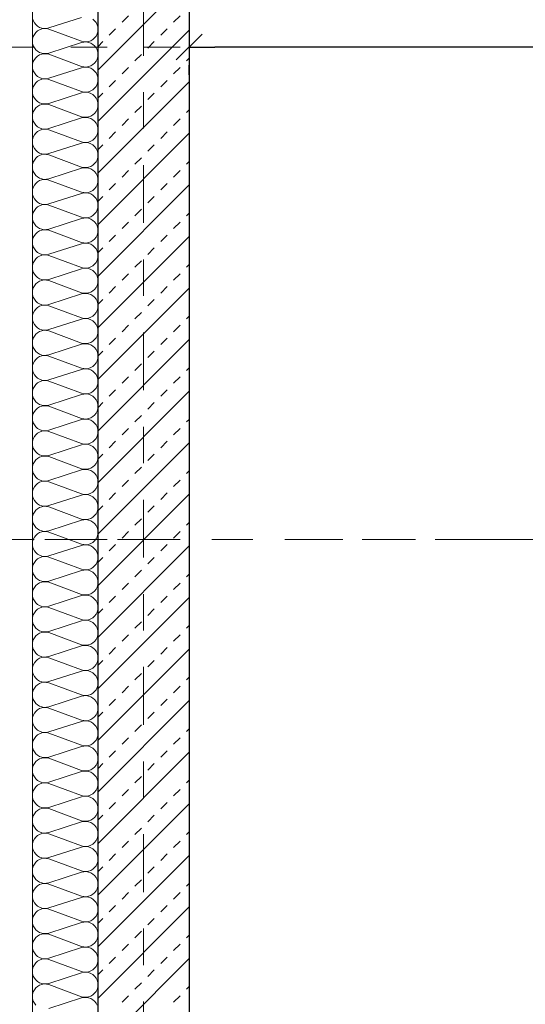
# Model space of a CAD drawing. Header units: metres. Extents: x -45.2 to 14.3, y -31.8 to 10.2.
# Tile 45 of 148: x -39.5 to -38.1, y -9.4 to -6.7. Entities that reach past the tile are written whole.
import ezdxf

# ---------------------------------------------------------------- set-up
doc = ezdxf.new("R2010")
doc.units = ezdxf.units.M
doc.header["$LTSCALE"] = 0.05
doc.linetypes.add('Achsen 01', pattern=[5.291531, 3.175, -1.058062, 0.352704, -0.705764])
doc.linetypes.add('Raster 01', pattern=[2, 1, -1])
doc.layers.get('0').update_dxf_attribs({"lineweight": 25})
doc.layers.add('013_Beton und Stahlbetonarbeiten-330 Außenwände', color=7, linetype='Continuous', lineweight=25)
doc.layers.add('AV1-Einrichtung Bemaßung', color=7, linetype='Continuous', lineweight=9)
for name, color, linetype, lineweight, true_color in [('014_Fassadenarbeiten-000 Aufsicht Betonfertigteile', 7, 'Continuous', 9, 0xc0c0c0), ('014_Fassadenarbeiten-330 mineralische Dämmung', 7, 'Continuous', 9, 0x666666), ('AV1-Achsen', 1, 'Achsen 01', 18, 0xff0000), ('AV1-Raster', 7, 'Raster 01', 9, 0xa6a6a6)]:
    doc.layers.add(name, color=color, linetype=linetype, lineweight=lineweight, true_color=true_color)

msp = doc.modelspace()

# ---------------------------------------------------------------- linework, layer by layer
at = {"color": 0, "linetype": 'Continuous', "lineweight": 15}
msp.add_line((-39.0604, -6.7854), (-38.9896, -6.7146), dxfattribs=at)
at = {"color": 0, "linetype": 'ByBlock', "lineweight": -2}
msp.add_line((-39.025, -6.75), (-38.9543, -6.75), dxfattribs=at)
at = {"layer": '013_Beton und Stahlbetonarbeiten-330 Außenwände', "color": 251, "linetype": 'Continuous', "lineweight": 13, "true_color": 0x4c4c4c}
for p, q in [((-39.025, -6.5623), (-39.275, -6.8123)), ((-39.2091, -6.6822), (-39.1914, -6.6645)), ((-39.0676, -6.6822), (-39.05, -6.6645)), ((-39.025, -6.7037), (-39.275, -6.9537)), ((-39.2444, -6.7175), (-39.2267, -6.6998)), ((-39.103, -6.7175), (-39.0853, -6.6998)), ((-39.275, -6.7481), (-39.2621, -6.7352)), ((-39.1384, -6.7529), (-39.1207, -6.7352)), ((-39.1737, -6.7882), (-39.156, -6.7705)), ((-39.0323, -6.7882), (-39.025, -6.7809)), ((-39.2091, -6.8236), (-39.1914, -6.8059)), ((-39.0676, -6.8236), (-39.05, -6.8059)), ((-39.025, -6.8451), (-39.275, -7.0951)), ((-39.2444, -6.8589), (-39.2267, -6.8413)), ((-39.103, -6.8589), (-39.0853, -6.8413)), ((-39.275, -6.8895), (-39.2621, -6.8766)), ((-39.1384, -6.8943), (-39.1207, -6.8766)), ((-39.1737, -6.9296), (-39.156, -6.912)), ((-39.0323, -6.9296), (-39.025, -6.9224)), ((-39.2091, -6.965), (-39.1914, -6.9473)), ((-39.0676, -6.965), (-39.05, -6.9473)), ((-39.025, -6.9866), (-39.275, -7.2366)), ((-39.2444, -7.0004), (-39.2267, -6.9827)), ((-39.103, -7.0004), (-39.0853, -6.9827)), ((-39.275, -7.0309), (-39.2621, -7.018)), ((-39.1384, -7.0357), (-39.1207, -7.018)), ((-39.1737, -7.0711), (-39.156, -7.0534)), ((-39.0323, -7.0711), (-39.025, -7.0638)), ((-39.2091, -7.1064), (-39.1914, -7.0887)), ((-39.0676, -7.1064), (-39.05, -7.0887)), ((-39.025, -7.128), (-39.275, -7.378)), ((-39.2444, -7.1418), (-39.2267, -7.1241)), ((-39.103, -7.1418), (-39.0853, -7.1241)), ((-39.275, -7.1724), (-39.2621, -7.1595)), ((-39.1384, -7.1771), (-39.1207, -7.1595)), ((-39.1737, -7.2125), (-39.156, -7.1948)), ((-39.0323, -7.2125), (-39.025, -7.2052)), ((-39.2091, -7.2478), (-39.1914, -7.2302)), ((-39.0676, -7.2478), (-39.05, -7.2302)), ((-39.025, -7.2694), (-39.275, -7.5194)), ((-39.2444, -7.2832), (-39.2267, -7.2655)), ((-39.103, -7.2832), (-39.0853, -7.2655)), ((-39.275, -7.3138), (-39.2621, -7.3009)), ((-39.1384, -7.3186), (-39.1207, -7.3009)), ((-39.1737, -7.3539), (-39.156, -7.3362)), ((-39.0323, -7.3539), (-39.025, -7.3466)), ((-39.2091, -7.3893), (-39.1914, -7.3716)), ((-39.0676, -7.3893), (-39.05, -7.3716)), ((-39.025, -7.4108), (-39.275, -7.6608)), ((-39.2444, -7.4246), (-39.2267, -7.4069)), ((-39.103, -7.4246), (-39.0853, -7.4069)), ((-39.275, -7.4552), (-39.2621, -7.4423)), ((-39.1384, -7.46), (-39.1207, -7.4423)), ((-39.1737, -7.4953), (-39.156, -7.4777)), ((-39.0323, -7.4953), (-39.025, -7.488)), ((-39.2091, -7.5307), (-39.1914, -7.513)), ((-39.0676, -7.5307), (-39.05, -7.513)), ((-39.025, -7.5522), (-39.275, -7.8022)), ((-39.2444, -7.566), (-39.2267, -7.5484)), ((-39.103, -7.566), (-39.0853, -7.5484)), ((-39.275, -7.5966), (-39.2621, -7.5837)), ((-39.1384, -7.6014), (-39.1207, -7.5837)), ((-39.1737, -7.6368), (-39.156, -7.6191)), ((-39.0323, -7.6368), (-39.025, -7.6295)), ((-39.2091, -7.6721), (-39.1914, -7.6544)), ((-39.0676, -7.6721), (-39.05, -7.6544)), ((-39.025, -7.6937), (-39.275, -7.9437)), ((-39.2444, -7.7075), (-39.2267, -7.6898)), ((-39.103, -7.7075), (-39.0853, -7.6898)), ((-39.275, -7.738), (-39.2621, -7.7251)), ((-39.1384, -7.7428), (-39.1207, -7.7251)), ((-39.1737, -7.7782), (-39.156, -7.7605)), ((-39.0323, -7.7782), (-39.025, -7.7709)), ((-39.2091, -7.8135), (-39.1914, -7.7959)), ((-39.0676, -7.8135), (-39.05, -7.7959)), ((-39.025, -7.8351), (-39.275, -8.0851)), ((-39.2444, -7.8489), (-39.2267, -7.8312)), ((-39.103, -7.8489), (-39.0853, -7.8312)), ((-39.275, -7.8795), (-39.2621, -7.8666)), ((-39.1384, -7.8842), (-39.1207, -7.8666)), ((-39.1737, -7.9196), (-39.156, -7.9019)), ((-39.2091, -7.955), (-39.1914, -7.9373)), ((-39.0676, -7.955), (-39.05, -7.9373)), ((-39.0323, -7.9196), (-39.025, -7.9123)), ((-39.025, -7.9765), (-39.275, -8.2265)), ((-39.2444, -7.9903), (-39.2267, -7.9726)), ((-39.103, -7.9903), (-39.0853, -7.9726)), ((-39.275, -8.0209), (-39.2621, -8.008)), ((-39.1384, -8.0257), (-39.1207, -8.008)), ((-39.1737, -8.061), (-39.156, -8.0433)), ((-39.0323, -8.061), (-39.025, -8.0537)), ((-39.2091, -8.0964), (-39.1914, -8.0787)), ((-39.0676, -8.0964), (-39.05, -8.0787)), ((-39.025, -8.1179), (-39.275, -8.3679)), ((-39.2444, -8.1317), (-39.2267, -8.1141)), ((-39.103, -8.1317), (-39.0853, -8.1141)), ((-39.275, -8.1623), (-39.2621, -8.1494)), ((-39.1384, -8.1671), (-39.1207, -8.1494)), ((-39.1737, -8.2024), (-39.156, -8.1848)), ((-39.0323, -8.2024), (-39.025, -8.1951)), ((-39.2091, -8.2378), (-39.1914, -8.2201)), ((-39.0676, -8.2378), (-39.05, -8.2201)), ((-39.025, -8.2593), (-39.275, -8.5093)), ((-39.2444, -8.2731), (-39.2267, -8.2555)), ((-39.103, -8.2731), (-39.0853, -8.2555)), ((-39.275, -8.3037), (-39.2621, -8.2908)), ((-39.1384, -8.3085), (-39.1207, -8.2908)), ((-39.1737, -8.3439), (-39.156, -8.3262)), ((-39.0323, -8.3439), (-39.025, -8.3366)), ((-39.2091, -8.3792), (-39.1914, -8.3615)), ((-39.0676, -8.3792), (-39.05, -8.3615)), ((-39.2444, -8.4146), (-39.2267, -8.3969)), ((-39.103, -8.4146), (-39.0853, -8.3969)), ((-39.025, -8.4008), (-39.275, -8.6508)), ((-39.275, -8.4451), (-39.2621, -8.4322)), ((-39.1384, -8.4499), (-39.1207, -8.4322)), ((-39.1737, -8.4853), (-39.156, -8.4676)), ((-39.0323, -8.4853), (-39.025, -8.478)), ((-39.2091, -8.5206), (-39.1914, -8.503)), ((-39.0676, -8.5206), (-39.05, -8.503)), ((-39.025, -8.5422), (-39.275, -8.7922)), ((-39.2444, -8.556), (-39.2267, -8.5383)), ((-39.103, -8.556), (-39.0853, -8.5383)), ((-39.275, -8.5866), (-39.2621, -8.5737)), ((-39.1384, -8.5913), (-39.1207, -8.5737)), ((-39.1737, -8.6267), (-39.156, -8.609)), ((-39.0323, -8.6267), (-39.025, -8.6194)), ((-39.2091, -8.6621), (-39.1914, -8.6444)), ((-39.0676, -8.6621), (-39.05, -8.6444)), ((-39.025, -8.6836), (-39.275, -8.9336)), ((-39.2444, -8.6974), (-39.2267, -8.6797)), ((-39.103, -8.6974), (-39.0853, -8.6797)), ((-39.275, -8.728), (-39.2621, -8.7151)), ((-39.1384, -8.7328), (-39.1207, -8.7151)), ((-39.1737, -8.7681), (-39.156, -8.7504)), ((-39.0323, -8.7681), (-39.025, -8.7608)), ((-39.2091, -8.8035), (-39.1914, -8.7858)), ((-39.0676, -8.8035), (-39.05, -8.7858)), ((-39.025, -8.825), (-39.275, -9.075)), ((-39.2444, -8.8388), (-39.2267, -8.8212)), ((-39.103, -8.8388), (-39.0853, -8.8212)), ((-39.275, -8.8694), (-39.2621, -8.8565)), ((-39.1384, -8.8742), (-39.1207, -8.8565)), ((-39.1737, -8.9095), (-39.156, -8.8919)), ((-39.0323, -8.9095), (-39.025, -8.9023)), ((-39.2091, -8.9449), (-39.1914, -8.9272)), ((-39.0676, -8.9449), (-39.05, -8.9272)), ((-39.2444, -8.9803), (-39.2267, -8.9626)), ((-39.103, -8.9803), (-39.0853, -8.9626)), ((-39.025, -8.9665), (-39.275, -9.2165)), ((-39.275, -9.0108), (-39.2621, -8.9979)), ((-39.1384, -9.0156), (-39.1207, -8.9979)), ((-39.1737, -9.051), (-39.156, -9.0333)), ((-39.0323, -9.051), (-39.025, -9.0437)), ((-39.2091, -9.0863), (-39.1914, -9.0686)), ((-39.0676, -9.0863), (-39.05, -9.0686)), ((-39.025, -9.1079), (-39.275, -9.3579)), ((-39.2444, -9.1217), (-39.2267, -9.104)), ((-39.103, -9.1217), (-39.0853, -9.104)), ((-39.275, -9.1523), (-39.2621, -9.1394)), ((-39.1384, -9.157), (-39.1207, -9.1394)), ((-39.1737, -9.1924), (-39.156, -9.1747)), ((-39.0323, -9.1924), (-39.025, -9.1851)), ((-39.2091, -9.2277), (-39.1914, -9.2101)), ((-39.0676, -9.2277), (-39.05, -9.2101)), ((-39.025, -9.2493), (-39.275, -9.4993)), ((-39.2444, -9.2631), (-39.2267, -9.2454)), ((-39.103, -9.2631), (-39.0853, -9.2454)), ((-39.275, -9.2937), (-39.2621, -9.2808)), ((-39.1384, -9.2985), (-39.1207, -9.2808)), ((-39.1737, -9.3338), (-39.156, -9.3161)), ((-39.0323, -9.3338), (-39.025, -9.3265)), ((-39.2091, -9.3692), (-39.1914, -9.3515)), ((-39.0676, -9.3692), (-39.05, -9.3515))]:
    msp.add_line(p, q, dxfattribs=at)
at = {"layer": '013_Beton und Stahlbetonarbeiten-330 Außenwände'}
msp.add_lwpolyline([(-39.275, 0.125), (-18.775, 0.125), (-18.775, -0.125), (-39.025, -0.125), (-39.025, -21.725), (-39.275, -21.725)], close=True, dxfattribs=at)
at = {"layer": '014_Fassadenarbeiten-000 Aufsicht Betonfertigteile'}
msp.add_lwpolyline([(-39.455, 0.305), (-39.455, -21.905), (-39.825, -22.275), (-39.825, 0.675)], close=True, dxfattribs=at)
at = {"layer": '014_Fassadenarbeiten-330 mineralische Dämmung'}
msp.add_lwpolyline([(-18.9, 0.305), (-18.9, 0.125), (-39.275, 0.125), (-39.275, -21.725), (-39.15, -21.725), (-39.15, -21.905), (-39.455, -21.905), (-39.455, 0.305)], close=True, dxfattribs=at)
for points in [[(-39.32, -6.6687), (-39.41, -6.6976), (-39.41, -6.6976), (-39.4163, -6.699), (-39.4228, -6.6992), (-39.4292, -6.6982), (-39.4353, -6.696), (-39.4408, -6.6927), (-39.4457, -6.6884), (-39.4497, -6.6833), (-39.4526, -6.6775), (-39.4544, -6.6713)], [(-39.4457, -9.3772), (-39.4497, -9.3721), (-39.4526, -9.3663), (-39.4544, -9.3601), (-39.455, -9.3537), (-39.4544, -9.3472), (-39.4526, -9.341), (-39.4497, -9.3352), (-39.4457, -9.3301), (-39.4408, -9.3258), (-39.4353, -9.3225), (-39.4292, -9.3203), (-39.4228, -9.3193), (-39.4163, -9.3195), (-39.41, -9.3209), (-39.32, -9.3542), (-39.32, -9.3542), (-39.3137, -9.3556), (-39.3072, -9.3557), (-39.3008, -9.3547), (-39.2947, -9.3525), (-39.2892, -9.3492), (-39.2843, -9.3449), (-39.2803, -9.3398), (-39.2774, -9.334), (-39.2756, -9.3278), (-39.275, -9.3214), (-39.2756, -9.3149), (-39.2774, -9.3087), (-39.2803, -9.3029), (-39.2843, -9.2978), (-39.2892, -9.2935), (-39.2947, -9.2902), (-39.3008, -9.288), (-39.3072, -9.287), (-39.3137, -9.2872), (-39.32, -9.2886), (-39.41, -9.3175), (-39.41, -9.3175), (-39.4163, -9.3189), (-39.4228, -9.3191), (-39.4292, -9.3181), (-39.4353, -9.3159), (-39.4408, -9.3126), (-39.4457, -9.3083), (-39.4497, -9.3032), (-39.4526, -9.2974), (-39.4544, -9.2912), (-39.455, -9.2847), (-39.4544, -9.2783), (-39.4526, -9.2721), (-39.4497, -9.2663), (-39.4457, -9.2612), (-39.4408, -9.2569), (-39.4353, -9.2536), (-39.4292, -9.2514), (-39.4228, -9.2504), (-39.4163, -9.2505), (-39.41, -9.2519), (-39.32, -9.2852), (-39.32, -9.2852), (-39.3137, -9.2866), (-39.3072, -9.2868), (-39.3008, -9.2858), (-39.2947, -9.2836), (-39.2892, -9.2803), (-39.2843, -9.276), (-39.2803, -9.2709), (-39.2774, -9.2651), (-39.2756, -9.2589), (-39.275, -9.2524), (-39.2756, -9.246), (-39.2774, -9.2398), (-39.2803, -9.234), (-39.2843, -9.2289), (-39.2892, -9.2246), (-39.2947, -9.2213), (-39.3008, -9.2191), (-39.3072, -9.2181), (-39.3137, -9.2182), (-39.32, -9.2196), (-39.41, -9.2486), (-39.41, -9.2486), (-39.4163, -9.25), (-39.4228, -9.2502), (-39.4292, -9.2491), (-39.4353, -9.2469), (-39.4408, -9.2436), (-39.4457, -9.2393), (-39.4497, -9.2342), (-39.4526, -9.2284), (-39.4544, -9.2222), (-39.455, -9.2158), (-39.4544, -9.2093), (-39.4526, -9.2031), (-39.4497, -9.1973), (-39.4457, -9.1922), (-39.4408, -9.1879), (-39.4353, -9.1846), (-39.4292, -9.1824), (-39.4228, -9.1814), (-39.4163, -9.1816), (-39.41, -9.183), (-39.32, -9.2163), (-39.32, -9.2163), (-39.3137, -9.2177), (-39.3072, -9.2179), (-39.3008, -9.2168), (-39.2947, -9.2146), (-39.2892, -9.2113), (-39.2843, -9.207), (-39.2803, -9.2019), (-39.2774, -9.1961), (-39.2756, -9.1899), (-39.275, -9.1835), (-39.2756, -9.177), (-39.2774, -9.1708), (-39.2803, -9.165), (-39.2843, -9.1599), (-39.2892, -9.1556), (-39.2947, -9.1523), (-39.3008, -9.1501), (-39.3072, -9.1491), (-39.3137, -9.1493), (-39.32, -9.1507), (-39.41, -9.1796), (-39.41, -9.1796), (-39.4163, -9.181), (-39.4228, -9.1812), (-39.4292, -9.1802), (-39.4353, -9.178), (-39.4408, -9.1747), (-39.4457, -9.1704), (-39.4497, -9.1653), (-39.4526, -9.1595), (-39.4544, -9.1533), (-39.455, -9.1468), (-39.4544, -9.1404), (-39.4526, -9.1342), (-39.4497, -9.1284), (-39.4457, -9.1233), (-39.4408, -9.119), (-39.4353, -9.1157), (-39.4292, -9.1135), (-39.4228, -9.1125), (-39.4163, -9.1127), (-39.41, -9.1141), (-39.32, -9.1473), (-39.32, -9.1473), (-39.3137, -9.1487), (-39.3072, -9.1489), (-39.3008, -9.1479), (-39.2947, -9.1457), (-39.2892, -9.1424), (-39.2843, -9.1381), (-39.2803, -9.133), (-39.2774, -9.1272), (-39.2756, -9.121), (-39.275, -9.1145), (-39.2756, -9.1081), (-39.2774, -9.1019), (-39.2803, -9.0961), (-39.2843, -9.091), (-39.2892, -9.0867), (-39.2947, -9.0834), (-39.3008, -9.0812), (-39.3072, -9.0802), (-39.3137, -9.0804), (-39.32, -9.0818), (-39.41, -9.1107), (-39.41, -9.1107), (-39.4163, -9.1121), (-39.4228, -9.1123), (-39.4292, -9.1112), (-39.4353, -9.109), (-39.4408, -9.1057), (-39.4457, -9.1014), (-39.4497, -9.0963), (-39.4526, -9.0906), (-39.4544, -9.0843), (-39.455, -9.0779), (-39.4544, -9.0714), (-39.4526, -9.0652), (-39.4497, -9.0595), (-39.4457, -9.0543), (-39.4408, -9.05), (-39.4353, -9.0467), (-39.4292, -9.0445), (-39.4228, -9.0435), (-39.4163, -9.0437), (-39.41, -9.0451), (-39.32, -9.0784), (-39.32, -9.0784), (-39.3137, -9.0798), (-39.3072, -9.08), (-39.3008, -9.0789), (-39.2947, -9.0767), (-39.2892, -9.0734), (-39.2843, -9.0691), (-39.2803, -9.064), (-39.2774, -9.0583), (-39.2756, -9.052), (-39.275, -9.0456), (-39.2756, -9.0391), (-39.2774, -9.0329), (-39.2803, -9.0272), (-39.2843, -9.022), (-39.2892, -9.0178), (-39.2947, -9.0145), (-39.3008, -9.0122), (-39.3072, -9.0112), (-39.3137, -9.0114), (-39.32, -9.0128), (-39.41, -9.0417), (-39.41, -9.0417), (-39.4163, -9.0431), (-39.4228, -9.0433), (-39.4292, -9.0423), (-39.4353, -9.0401), (-39.4408, -9.0368), (-39.4457, -9.0325), (-39.4497, -9.0274), (-39.4526, -9.0216), (-39.4544, -9.0154), (-39.455, -9.0089), (-39.4544, -9.0025), (-39.4526, -8.9963), (-39.4497, -8.9905), (-39.4457, -8.9854), (-39.4408, -8.9811), (-39.4353, -8.9778), (-39.4292, -8.9756), (-39.4228, -8.9746), (-39.4163, -8.9748), (-39.41, -8.9762), (-39.32, -9.0094), (-39.32, -9.0094), (-39.3137, -9.0108), (-39.3072, -9.011), (-39.3008, -9.01), (-39.2947, -9.0078), (-39.2892, -9.0045), (-39.2843, -9.0002), (-39.2803, -8.9951), (-39.2774, -8.9893), (-39.2756, -8.9831), (-39.275, -8.9766), (-39.2756, -8.9702), (-39.2774, -8.964), (-39.2803, -8.9582), (-39.2843, -8.9531), (-39.2892, -8.9488), (-39.2947, -8.9455), (-39.3008, -8.9433), (-39.3072, -8.9423), (-39.3137, -8.9425), (-39.32, -8.9439), (-39.41, -8.9728), (-39.41, -8.9728), (-39.4163, -8.9742), (-39.4228, -8.9744), (-39.4292, -8.9734), (-39.4353, -8.9711), (-39.4408, -8.9678), (-39.4457, -8.9636), (-39.4497, -8.9584), (-39.4526, -8.9527), (-39.4544, -8.9464), (-39.455, -8.94), (-39.4544, -8.9336), (-39.4526, -8.9273), (-39.4497, -8.9216), (-39.4457, -8.9164), (-39.4408, -8.9122), (-39.4353, -8.9089), (-39.4292, -8.9067), (-39.4228, -8.9056), (-39.4163, -8.9058), (-39.41, -8.9072), (-39.32, -8.9405), (-39.32, -8.9405), (-39.3137, -8.9419), (-39.3072, -8.9421), (-39.3008, -8.941), (-39.2947, -8.9388), (-39.2892, -8.9355), (-39.2843, -8.9313), (-39.2803, -8.9261), (-39.2774, -8.9204), (-39.2756, -8.9141), (-39.275, -8.9077), (-39.2756, -8.9013), (-39.2774, -8.895), (-39.2803, -8.8893), (-39.2843, -8.8842), (-39.2892, -8.8799), (-39.2947, -8.8766), (-39.3008, -8.8744), (-39.3072, -8.8733), (-39.3137, -8.8735), (-39.32, -8.8749), (-39.41, -8.9038), (-39.41, -8.9038), (-39.4163, -8.9052), (-39.4228, -8.9054), (-39.4292, -8.9044), (-39.4353, -8.9022), (-39.4408, -8.8989), (-39.4457, -8.8946), (-39.4497, -8.8895), (-39.4526, -8.8837), (-39.4544, -8.8775), (-39.455, -8.8711), (-39.4544, -8.8646), (-39.4526, -8.8584), (-39.4497, -8.8526), (-39.4457, -8.8475), (-39.4408, -8.8432), (-39.4353, -8.8399), (-39.4292, -8.8377), (-39.4228, -8.8367), (-39.4163, -8.8369), (-39.41, -8.8383), (-39.32, -8.8715), (-39.32, -8.8715), (-39.3137, -8.8729), (-39.3072, -8.8731), (-39.3008, -8.8721), (-39.2947, -8.8699), (-39.2892, -8.8666), (-39.2843, -8.8623), (-39.2803, -8.8572), (-39.2774, -8.8514), (-39.2756, -8.8452), (-39.275, -8.8388), (-39.2756, -8.8323), (-39.2774, -8.8261), (-39.2803, -8.8203), (-39.2843, -8.8152), (-39.2892, -8.8109), (-39.2947, -8.8076), (-39.3008, -8.8054), (-39.3072, -8.8044), (-39.3137, -8.8046), (-39.32, -8.806), (-39.41, -8.8349), (-39.41, -8.8349), (-39.4163, -8.8363), (-39.4228, -8.8365), (-39.4292, -8.8355), (-39.4353, -8.8333), (-39.4408, -8.83), (-39.4457, -8.8257), (-39.4497, -8.8205), (-39.4526, -8.8148), (-39.4544, -8.8086), (-39.455, -8.8021), (-39.4544, -8.7957), (-39.4526, -8.7894), (-39.4497, -8.7837), (-39.4457, -8.7786), (-39.4408, -8.7743), (-39.4353, -8.771), (-39.4292, -8.7688), (-39.4228, -8.7677), (-39.4163, -8.7679), (-39.41, -8.7693), (-39.32, -8.8026), (-39.32, -8.8026), (-39.3137, -8.804), (-39.3072, -8.8042), (-39.3008, -8.8032), (-39.2947, -8.801), (-39.2892, -8.7977), (-39.2843, -8.7934), (-39.2803, -8.7882), (-39.2774, -8.7825), (-39.2756, -8.7763), (-39.275, -8.7698), (-39.2756, -8.7634), (-39.2774, -8.7572), (-39.2803, -8.7514), (-39.2843, -8.7463), (-39.2892, -8.742), (-39.2947, -8.7387), (-39.3008, -8.7365), (-39.3072, -8.7354), (-39.3137, -8.7356), (-39.32, -8.737), (-39.41, -8.766), (-39.41, -8.766), (-39.4163, -8.7674), (-39.4228, -8.7675), (-39.4292, -8.7665), (-39.4353, -8.7643), (-39.4408, -8.761), (-39.4457, -8.7567), (-39.4497, -8.7516), (-39.4526, -8.7458), (-39.4544, -8.7396), (-39.455, -8.7332), (-39.4544, -8.7267), (-39.4526, -8.7205), (-39.4497, -8.7147), (-39.4457, -8.7096), (-39.4408, -8.7053), (-39.4353, -8.702), (-39.4292, -8.6998), (-39.4228, -8.6988), (-39.4163, -8.699), (-39.41, -8.7004), (-39.32, -8.7337), (-39.32, -8.7337), (-39.3137, -8.735), (-39.3072, -8.7352), (-39.3008, -8.7342), (-39.2947, -8.732), (-39.2892, -8.7287), (-39.2843, -8.7244), (-39.2803, -8.7193), (-39.2774, -8.7135), (-39.2756, -8.7073), (-39.275, -8.7009), (-39.2756, -8.6944), (-39.2774, -8.6882), (-39.2803, -8.6824), (-39.2843, -8.6773), (-39.2892, -8.673), (-39.2947, -8.6697), (-39.3008, -8.6675), (-39.3072, -8.6665), (-39.3137, -8.6667), (-39.32, -8.6681), (-39.41, -8.697), (-39.41, -8.697), (-39.4163, -8.6984), (-39.4228, -8.6986), (-39.4292, -8.6976), (-39.4353, -8.6954), (-39.4408, -8.6921), (-39.4457, -8.6878), (-39.4497, -8.6827), (-39.4526, -8.6769), (-39.4544, -8.6707), (-39.455, -8.6642), (-39.4544, -8.6578), (-39.4526, -8.6516), (-39.4497, -8.6458), (-39.4457, -8.6407), (-39.4408, -8.6364), (-39.4353, -8.6331), (-39.4292, -8.6309), (-39.4228, -8.6298), (-39.4163, -8.63), (-39.41, -8.6314), (-39.32, -8.6647), (-39.32, -8.6647), (-39.3137, -8.6661), (-39.3072, -8.6663), (-39.3008, -8.6653), (-39.2947, -8.6631), (-39.2892, -8.6598), (-39.2843, -8.6555), (-39.2803, -8.6504), (-39.2774, -8.6446), (-39.2756, -8.6384), (-39.275, -8.6319), (-39.2756, -8.6255), (-39.2774, -8.6193), (-39.2803, -8.6135), (-39.2843, -8.6084), (-39.2892, -8.6041), (-39.2947, -8.6008), (-39.3008, -8.5986), (-39.3072, -8.5976), (-39.3137, -8.5977), (-39.32, -8.5991), (-39.41, -8.6281), (-39.41, -8.6281), (-39.4163, -8.6295), (-39.4228, -8.6297), (-39.4292, -8.6286), (-39.4353, -8.6264), (-39.4408, -8.6231), (-39.4457, -8.6188), (-39.4497, -8.6137), (-39.4526, -8.6079), (-39.4544, -8.6017), (-39.455, -8.5953), (-39.4544, -8.5888), (-39.4526, -8.5826), (-39.4497, -8.5768), (-39.4457, -8.5717), (-39.4408, -8.5674), (-39.4353, -8.5641), (-39.4292, -8.5619), (-39.4228, -8.5609), (-39.4163, -8.5611), (-39.41, -8.5625), (-39.32, -8.5958), (-39.32, -8.5958), (-39.3137, -8.5972), (-39.3072, -8.5973), (-39.3008, -8.5963), (-39.2947, -8.5941), (-39.2892, -8.5908), (-39.2843, -8.5865), (-39.2803, -8.5814), (-39.2774, -8.5756), (-39.2756, -8.5694), (-39.275, -8.563), (-39.2756, -8.5565), (-39.2774, -8.5503), (-39.2803, -8.5445), (-39.2843, -8.5394), (-39.2892, -8.5351), (-39.2947, -8.5318), (-39.3008, -8.5296), (-39.3072, -8.5286), (-39.3137, -8.5288), (-39.32, -8.5302), (-39.41, -8.5591), (-39.41, -8.5591), (-39.4163, -8.5605), (-39.4228, -8.5607), (-39.4292, -8.5597), (-39.4353, -8.5575), (-39.4408, -8.5542), (-39.4457, -8.5499), (-39.4497, -8.5448), (-39.4526, -8.539), (-39.4544, -8.5328), (-39.455, -8.5263), (-39.4544, -8.5199), (-39.4526, -8.5137), (-39.4497, -8.5079), (-39.4457, -8.5028), (-39.4408, -8.4985), (-39.4353, -8.4952), (-39.4292, -8.493), (-39.4228, -8.492), (-39.4163, -8.4921), (-39.41, -8.4935), (-39.32, -8.5268), (-39.32, -8.5268), (-39.3137, -8.5282), (-39.3072, -8.5284), (-39.3008, -8.5274), (-39.2947, -8.5252), (-39.2892, -8.5219), (-39.2843, -8.5176), (-39.2803, -8.5125), (-39.2774, -8.5067), (-39.2756, -8.5005), (-39.275, -8.494), (-39.2756, -8.4876), (-39.2774, -8.4814), (-39.2803, -8.4756), (-39.2843, -8.4705), (-39.2892, -8.4662), (-39.2947, -8.4629), (-39.3008, -8.4607), (-39.3072, -8.4597), (-39.3137, -8.4599), (-39.32, -8.4612), (-39.41, -8.4902), (-39.41, -8.4902), (-39.4163, -8.4916), (-39.4228, -8.4918), (-39.4292, -8.4907), (-39.4353, -8.4885), (-39.4408, -8.4852), (-39.4457, -8.4809), (-39.4497, -8.4758), (-39.4526, -8.4701), (-39.4544, -8.4638), (-39.455, -8.4574), (-39.4544, -8.4509), (-39.4526, -8.4447), (-39.4497, -8.439), (-39.4457, -8.4338), (-39.4408, -8.4295), (-39.4353, -8.4262), (-39.4292, -8.424), (-39.4228, -8.423), (-39.4163, -8.4232), (-39.41, -8.4246), (-39.32, -8.4579), (-39.32, -8.4579), (-39.3137, -8.4593), (-39.3072, -8.4595), (-39.3008, -8.4584), (-39.2947, -8.4562), (-39.2892, -8.4529), (-39.2843, -8.4486), (-39.2803, -8.4435), (-39.2774, -8.4378), (-39.2756, -8.4315), (-39.275, -8.4251), (-39.2756, -8.4186), (-39.2774, -8.4124), (-39.2803, -8.4067), (-39.2843, -8.4015), (-39.2892, -8.3973), (-39.2947, -8.3939), (-39.3008, -8.3917), (-39.3072, -8.3907), (-39.3137, -8.3909), (-39.32, -8.3923), (-39.41, -8.4212), (-39.41, -8.4212), (-39.4163, -8.4226), (-39.4228, -8.4228), (-39.4292, -8.4218), (-39.4353, -8.4196), (-39.4408, -8.4163), (-39.4457, -8.412), (-39.4497, -8.4069), (-39.4526, -8.4011), (-39.4544, -8.3949), (-39.455, -8.3884), (-39.4544, -8.382), (-39.4526, -8.3758), (-39.4497, -8.37), (-39.4457, -8.3649), (-39.4408, -8.3606), (-39.4353, -8.3573), (-39.4292, -8.3551), (-39.4228, -8.3541), (-39.4163, -8.3543), (-39.41, -8.3557), (-39.32, -8.3889), (-39.32, -8.3889), (-39.3137, -8.3903), (-39.3072, -8.3905), (-39.3008, -8.3895), (-39.2947, -8.3873), (-39.2892, -8.384), (-39.2843, -8.3797), (-39.2803, -8.3746), (-39.2774, -8.3688), (-39.2756, -8.3626), (-39.275, -8.3561), (-39.2756, -8.3497), (-39.2774, -8.3435), (-39.2803, -8.3377), (-39.2843, -8.3326), (-39.2892, -8.3283), (-39.2947, -8.325), (-39.3008, -8.3228), (-39.3072, -8.3218), (-39.3137, -8.322), (-39.32, -8.3234), (-39.41, -8.3523), (-39.41, -8.3523), (-39.4163, -8.3537), (-39.4228, -8.3539), (-39.4292, -8.3528), (-39.4353, -8.3506), (-39.4408, -8.3473), (-39.4457, -8.3431), (-39.4497, -8.3379), (-39.4526, -8.3322), (-39.4544, -8.3259), (-39.455, -8.3195), (-39.4544, -8.3131), (-39.4526, -8.3068), (-39.4497, -8.3011), (-39.4457, -8.2959), (-39.4408, -8.2917), (-39.4353, -8.2884), (-39.4292, -8.2861), (-39.4228, -8.2851), (-39.4163, -8.2853), (-39.41, -8.2867), (-39.32, -8.32), (-39.32, -8.32), (-39.3137, -8.3214), (-39.3072, -8.3216), (-39.3008, -8.3205), (-39.2947, -8.3183), (-39.2892, -8.315), (-39.2843, -8.3108), (-39.2803, -8.3056), (-39.2774, -8.2999), (-39.2756, -8.2936), (-39.275, -8.2872), (-39.2756, -8.2808), (-39.2774, -8.2745), (-39.2803, -8.2688), (-39.2843, -8.2636), (-39.2892, -8.2594), (-39.2947, -8.2561), (-39.3008, -8.2539), (-39.3072, -8.2528), (-39.3137, -8.253), (-39.32, -8.2544), (-39.41, -8.2833), (-39.41, -8.2833), (-39.4163, -8.2847), (-39.4228, -8.2849), (-39.4292, -8.2839), (-39.4353, -8.2817), (-39.4408, -8.2784), (-39.4457, -8.2741), (-39.4497, -8.269), (-39.4526, -8.2632), (-39.4544, -8.257), (-39.455, -8.2506), (-39.4544, -8.2441), (-39.4526, -8.2379), (-39.4497, -8.2321), (-39.4457, -8.227), (-39.4408, -8.2227), (-39.4353, -8.2194), (-39.4292, -8.2172), (-39.4228, -8.2162), (-39.4163, -8.2164), (-39.41, -8.2178), (-39.32, -8.251), (-39.32, -8.251), (-39.3137, -8.2524), (-39.3072, -8.2526), (-39.3008, -8.2516), (-39.2947, -8.2494), (-39.2892, -8.2461), (-39.2843, -8.2418), (-39.2803, -8.2367), (-39.2774, -8.2309), (-39.2756, -8.2247), (-39.275, -8.2183), (-39.2756, -8.2118), (-39.2774, -8.2056), (-39.2803, -8.1998), (-39.2843, -8.1947), (-39.2892, -8.1904), (-39.2947, -8.1871), (-39.3008, -8.1849), (-39.3072, -8.1839), (-39.3137, -8.1841), (-39.32, -8.1855), (-39.41, -8.2144), (-39.41, -8.2144), (-39.4163, -8.2158), (-39.4228, -8.216), (-39.4292, -8.215), (-39.4353, -8.2128), (-39.4408, -8.2095), (-39.4457, -8.2052), (-39.4497, -8.2), (-39.4526, -8.1943), (-39.4544, -8.1881), (-39.455, -8.1816), (-39.4544, -8.1752), (-39.4526, -8.1689), (-39.4497, -8.1632), (-39.4457, -8.1581), (-39.4408, -8.1538), (-39.4353, -8.1505), (-39.4292, -8.1483), (-39.4228, -8.1472), (-39.4163, -8.1474), (-39.41, -8.1488), (-39.32, -8.1821), (-39.32, -8.1821), (-39.3137, -8.1835), (-39.3072, -8.1837), (-39.3008, -8.1827), (-39.2947, -8.1805), (-39.2892, -8.1771), (-39.2843, -8.1729), (-39.2803, -8.1677), (-39.2774, -8.162), (-39.2756, -8.1558), (-39.275, -8.1493), (-39.2756, -8.1429), (-39.2774, -8.1366), (-39.2803, -8.1309), (-39.2843, -8.1258), (-39.2892, -8.1215), (-39.2947, -8.1182), (-39.3008, -8.116), (-39.3072, -8.1149), (-39.3137, -8.1151), (-39.32, -8.1165), (-39.41, -8.1454), (-39.41, -8.1454), (-39.4163, -8.1468), (-39.4228, -8.147), (-39.4292, -8.146), (-39.4353, -8.1438), (-39.4408, -8.1405), (-39.4457, -8.1362), (-39.4497, -8.1311), (-39.4526, -8.1253), (-39.4544, -8.1191), (-39.455, -8.1127), (-39.4544, -8.1062), (-39.4526, -8.1), (-39.4497, -8.0942), (-39.4457, -8.0891), (-39.4408, -8.0848), (-39.4353, -8.0815), (-39.4292, -8.0793), (-39.4228, -8.0783), (-39.4163, -8.0785), (-39.41, -8.0799), (-39.32, -8.1131), (-39.32, -8.1131), (-39.3137, -8.1145), (-39.3072, -8.1147), (-39.3008, -8.1137), (-39.2947, -8.1115), (-39.2892, -8.1082), (-39.2843, -8.1039), (-39.2803, -8.0988), (-39.2774, -8.093), (-39.2756, -8.0868), (-39.275, -8.0804), (-39.2756, -8.0739), (-39.2774, -8.0677), (-39.2803, -8.0619), (-39.2843, -8.0568), (-39.2892, -8.0525), (-39.2947, -8.0492), (-39.3008, -8.047), (-39.3072, -8.046), (-39.3137, -8.0462), (-39.32, -8.0476), (-39.41, -8.0765), (-39.41, -8.0765), (-39.4163, -8.0779), (-39.4228, -8.0781), (-39.4292, -8.0771), (-39.4353, -8.0749), (-39.4408, -8.0716), (-39.4457, -8.0673), (-39.4497, -8.0622), (-39.4526, -8.0564), (-39.4544, -8.0502), (-39.455, -8.0437), (-39.4544, -8.0373), (-39.4526, -8.0311), (-39.4497, -8.0253), (-39.4457, -8.0202), (-39.4408, -8.0159), (-39.4353, -8.0126), (-39.4292, -8.0104), (-39.4228, -8.0093), (-39.4163, -8.0095), (-39.41, -8.0109), (-39.32, -8.0442), (-39.32, -8.0442), (-39.3137, -8.0456), (-39.3072, -8.0458), (-39.3008, -8.0448), (-39.2947, -8.0426), (-39.2892, -8.0393), (-39.2843, -8.035), (-39.2803, -8.0299), (-39.2774, -8.0241), (-39.2756, -8.0179), (-39.275, -8.0114), (-39.2756, -8.005), (-39.2774, -7.9988), (-39.2803, -7.993), (-39.2843, -7.9879), (-39.2892, -7.9836), (-39.2947, -7.9803), (-39.3008, -7.9781), (-39.3072, -7.977), (-39.3137, -7.9772), (-39.32, -7.9786), (-39.41, -8.0076), (-39.41, -8.0076), (-39.4163, -8.009), (-39.4228, -8.0091), (-39.4292, -8.0081), (-39.4353, -8.0059), (-39.4408, -8.0026), (-39.4457, -7.9983), (-39.4497, -7.9932), (-39.4526, -7.9874), (-39.4544, -7.9812), (-39.455, -7.9748), (-39.4544, -7.9683), (-39.4526, -7.9621), (-39.4497, -7.9563), (-39.4457, -7.9512), (-39.4408, -7.9469), (-39.4353, -7.9436), (-39.4292, -7.9414), (-39.4228, -7.9404), (-39.4163, -7.9406), (-39.41, -7.942), (-39.32, -7.9753), (-39.32, -7.9753), (-39.3137, -7.9767), (-39.3072, -7.9768), (-39.3008, -7.9758), (-39.2947, -7.9736), (-39.2892, -7.9703), (-39.2843, -7.966), (-39.2803, -7.9609), (-39.2774, -7.9551), (-39.2756, -7.9489), (-39.275, -7.9425), (-39.2756, -7.936), (-39.2774, -7.9298), (-39.2803, -7.924), (-39.2843, -7.9189), (-39.2892, -7.9146), (-39.2947, -7.9113), (-39.3008, -7.9091), (-39.3072, -7.9081), (-39.3137, -7.9083), (-39.32, -7.9097), (-39.41, -7.9386), (-39.41, -7.9386), (-39.4163, -7.94), (-39.4228, -7.9402), (-39.4292, -7.9392), (-39.4353, -7.937), (-39.4408, -7.9337), (-39.4457, -7.9294), (-39.4497, -7.9243), (-39.4526, -7.9185), (-39.4544, -7.9123), (-39.455, -7.9058), (-39.4544, -7.8994), (-39.4526, -7.8932), (-39.4497, -7.8874), (-39.4457, -7.8823), (-39.4408, -7.878), (-39.4353, -7.8747), (-39.4292, -7.8725), (-39.4228, -7.8715), (-39.4163, -7.8716), (-39.41, -7.873), (-39.32, -7.9063), (-39.32, -7.9063), (-39.3137, -7.9077), (-39.3072, -7.9079), (-39.3008, -7.9069), (-39.2947, -7.9047), (-39.2892, -7.9014), (-39.2843, -7.8971), (-39.2803, -7.892), (-39.2774, -7.8862), (-39.2756, -7.88), (-39.275, -7.8735), (-39.2756, -7.8671), (-39.2774, -7.8609), (-39.2803, -7.8551), (-39.2843, -7.85), (-39.2892, -7.8457), (-39.2947, -7.8424), (-39.3008, -7.8402), (-39.3072, -7.8392), (-39.3137, -7.8393), (-39.32, -7.8407), (-39.41, -7.8697), (-39.41, -7.8697), (-39.4163, -7.8711), (-39.4228, -7.8713), (-39.4292, -7.8702), (-39.4353, -7.868), (-39.4408, -7.8647), (-39.4457, -7.8604), (-39.4497, -7.8553), (-39.4526, -7.8496), (-39.4544, -7.8433), (-39.455, -7.8369), (-39.4544, -7.8304), (-39.4526, -7.8242), (-39.4497, -7.8184), (-39.4457, -7.8133), (-39.4408, -7.809), (-39.4353, -7.8057), (-39.4292, -7.8035), (-39.4228, -7.8025), (-39.4163, -7.8027), (-39.41, -7.8041), (-39.32, -7.8374), (-39.32, -7.8374), (-39.3137, -7.8388), (-39.3072, -7.839), (-39.3008, -7.8379), (-39.2947, -7.8357), (-39.2892, -7.8324), (-39.2843, -7.8281), (-39.2803, -7.823), (-39.2774, -7.8172), (-39.2756, -7.811), (-39.275, -7.8046), (-39.2756, -7.7981), (-39.2774, -7.7919), (-39.2803, -7.7862), (-39.2843, -7.781), (-39.2892, -7.7767), (-39.2947, -7.7734), (-39.3008, -7.7712), (-39.3072, -7.7702), (-39.3137, -7.7704), (-39.32, -7.7718), (-39.41, -7.8007), (-39.41, -7.8007), (-39.4163, -7.8021), (-39.4228, -7.8023), (-39.4292, -7.8013), (-39.4353, -7.7991), (-39.4408, -7.7958), (-39.4457, -7.7915), (-39.4497, -7.7864), (-39.4526, -7.7806), (-39.4544, -7.7744), (-39.455, -7.7679), (-39.4544, -7.7615), (-39.4526, -7.7553), (-39.4497, -7.7495), (-39.4457, -7.7444), (-39.4408, -7.7401), (-39.4353, -7.7368), (-39.4292, -7.7346), (-39.4228, -7.7336), (-39.4163, -7.7338), (-39.41, -7.7352), (-39.32, -7.7684), (-39.32, -7.7684), (-39.3137, -7.7698), (-39.3072, -7.77), (-39.3008, -7.769), (-39.2947, -7.7668), (-39.2892, -7.7635), (-39.2843, -7.7592), (-39.2803, -7.7541), (-39.2774, -7.7483), (-39.2756, -7.7421), (-39.275, -7.7356), (-39.2756, -7.7292), (-39.2774, -7.723), (-39.2803, -7.7172), (-39.2843, -7.7121), (-39.2892, -7.7078), (-39.2947, -7.7045), (-39.3008, -7.7023), (-39.3072, -7.7013), (-39.3137, -7.7015), (-39.32, -7.7029), (-39.41, -7.7318), (-39.41, -7.7318), (-39.4163, -7.7332), (-39.4228, -7.7334), (-39.4292, -7.7323), (-39.4353, -7.7301), (-39.4408, -7.7268), (-39.4457, -7.7226), (-39.4497, -7.7174), (-39.4526, -7.7117), (-39.4544, -7.7054), (-39.455, -7.699), (-39.4544, -7.6925), (-39.4526, -7.6863), (-39.4497, -7.6806), (-39.4457, -7.6754), (-39.4408, -7.6712), (-39.4353, -7.6678), (-39.4292, -7.6656), (-39.4228, -7.6646), (-39.4163, -7.6648), (-39.41, -7.6662), (-39.32, -7.6995), (-39.32, -7.6995), (-39.3137, -7.7009), (-39.3072, -7.7011), (-39.3008, -7.7), (-39.2947, -7.6978), (-39.2892, -7.6945), (-39.2843, -7.6902), (-39.2803, -7.6851), (-39.2774, -7.6794), (-39.2756, -7.6731), (-39.275, -7.6667), (-39.2756, -7.6603), (-39.2774, -7.654), (-39.2803, -7.6483), (-39.2843, -7.6431), (-39.2892, -7.6389), (-39.2947, -7.6356), (-39.3008, -7.6334), (-39.3072, -7.6323), (-39.3137, -7.6325), (-39.32, -7.6339), (-39.41, -7.6628), (-39.41, -7.6628), (-39.4163, -7.6642), (-39.4228, -7.6644), (-39.4292, -7.6634), (-39.4353, -7.6612), (-39.4408, -7.6579), (-39.4457, -7.6536), (-39.4497, -7.6485), (-39.4526, -7.6427), (-39.4544, -7.6365), (-39.455, -7.6301), (-39.4544, -7.6236), (-39.4526, -7.6174), (-39.4497, -7.6116), (-39.4457, -7.6065), (-39.4408, -7.6022), (-39.4353, -7.5989), (-39.4292, -7.5967), (-39.4228, -7.5957), (-39.4163, -7.5959), (-39.41, -7.5973), (-39.32, -7.6305), (-39.32, -7.6305), (-39.3137, -7.6319), (-39.3072, -7.6321), (-39.3008, -7.6311), (-39.2947, -7.6289), (-39.2892, -7.6256), (-39.2843, -7.6213), (-39.2803, -7.6162), (-39.2774, -7.6104), (-39.2756, -7.6042), (-39.275, -7.5978), (-39.2756, -7.5913), (-39.2774, -7.5851), (-39.2803, -7.5793), (-39.2843, -7.5742), (-39.2892, -7.5699), (-39.2947, -7.5666), (-39.3008, -7.5644), (-39.3072, -7.5634), (-39.3137, -7.5636), (-39.32, -7.565), (-39.41, -7.5939), (-39.41, -7.5939), (-39.4163, -7.5953), (-39.4228, -7.5955), (-39.4292, -7.5945), (-39.4353, -7.5923), (-39.4408, -7.5889), (-39.4457, -7.5847), (-39.4497, -7.5795), (-39.4526, -7.5738), (-39.4544, -7.5676), (-39.455, -7.5611), (-39.4544, -7.5547), (-39.4526, -7.5484), (-39.4497, -7.5427), (-39.4457, -7.5375), (-39.4408, -7.5333), (-39.4353, -7.53), (-39.4292, -7.5278), (-39.4228, -7.5267), (-39.4163, -7.5269), (-39.41, -7.5283), (-39.32, -7.5616), (-39.32, -7.5616), (-39.3137, -7.563), (-39.3072, -7.5632), (-39.3008, -7.5622), (-39.2947, -7.5599), (-39.2892, -7.5566), (-39.2843, -7.5524), (-39.2803, -7.5472), (-39.2774, -7.5415), (-39.2756, -7.5353), (-39.275, -7.5288), (-39.2756, -7.5224), (-39.2774, -7.5161), (-39.2803, -7.5104), (-39.2843, -7.5053), (-39.2892, -7.501), (-39.2947, -7.4977), (-39.3008, -7.4955), (-39.3072, -7.4944), (-39.3137, -7.4946), (-39.32, -7.496), (-39.41, -7.5249), (-39.41, -7.5249), (-39.4163, -7.5263), (-39.4228, -7.5265), (-39.4292, -7.5255), (-39.4353, -7.5233), (-39.4408, -7.52), (-39.4457, -7.5157), (-39.4497, -7.5106), (-39.4526, -7.5048), (-39.4544, -7.4986), (-39.455, -7.4922), (-39.4544, -7.4857), (-39.4526, -7.4795), (-39.4497, -7.4737), (-39.4457, -7.4686), (-39.4408, -7.4643), (-39.4353, -7.461), (-39.4292, -7.4588), (-39.4228, -7.4578), (-39.4163, -7.458), (-39.41, -7.4594), (-39.32, -7.4926), (-39.32, -7.4926), (-39.3137, -7.494), (-39.3072, -7.4942), (-39.3008, -7.4932), (-39.2947, -7.491), (-39.2892, -7.4877), (-39.2843, -7.4834), (-39.2803, -7.4783), (-39.2774, -7.4725), (-39.2756, -7.4663), (-39.275, -7.4599), (-39.2756, -7.4534), (-39.2774, -7.4472), (-39.2803, -7.4414), (-39.2843, -7.4363), (-39.2892, -7.432), (-39.2947, -7.4287), (-39.3008, -7.4265), (-39.3072, -7.4255), (-39.3137, -7.4257), (-39.32, -7.4271), (-39.41, -7.456), (-39.41, -7.456), (-39.4163, -7.4574), (-39.4228, -7.4576), (-39.4292, -7.4566), (-39.4353, -7.4544), (-39.4408, -7.4511), (-39.4457, -7.4468), (-39.4497, -7.4417), (-39.4526, -7.4359), (-39.4544, -7.4297), (-39.455, -7.4232), (-39.4544, -7.4168), (-39.4526, -7.4106), (-39.4497, -7.4048), (-39.4457, -7.3997), (-39.4408, -7.3954), (-39.4353, -7.3921), (-39.4292, -7.3899), (-39.4228, -7.3888), (-39.4163, -7.389), (-39.41, -7.3904), (-39.32, -7.4237), (-39.32, -7.4237), (-39.3137, -7.4251), (-39.3072, -7.4253), (-39.3008, -7.4243), (-39.2947, -7.4221), (-39.2892, -7.4188), (-39.2843, -7.4145), (-39.2803, -7.4093), (-39.2774, -7.4036), (-39.2756, -7.3974), (-39.275, -7.3909), (-39.2756, -7.3845), (-39.2774, -7.3783), (-39.2803, -7.3725), (-39.2843, -7.3674), (-39.2892, -7.3631), (-39.2947, -7.3598), (-39.3008, -7.3576), (-39.3072, -7.3565), (-39.3137, -7.3567), (-39.32, -7.3581), (-39.41, -7.3871), (-39.41, -7.3871), (-39.4163, -7.3885), (-39.4228, -7.3886), (-39.4292, -7.3876), (-39.4353, -7.3854), (-39.4408, -7.3821), (-39.4457, -7.3778), (-39.4497, -7.3727), (-39.4526, -7.3669), (-39.4544, -7.3607), (-39.455, -7.3543), (-39.4544, -7.3478), (-39.4526, -7.3416), (-39.4497, -7.3358), (-39.4457, -7.3307), (-39.4408, -7.3264), (-39.4353, -7.3231), (-39.4292, -7.3209), (-39.4228, -7.3199), (-39.4163, -7.3201), (-39.41, -7.3215), (-39.32, -7.3548), (-39.32, -7.3548), (-39.3137, -7.3562), (-39.3072, -7.3563), (-39.3008, -7.3553), (-39.2947, -7.3531), (-39.2892, -7.3498), (-39.2843, -7.3455), (-39.2803, -7.3404), (-39.2774, -7.3346), (-39.2756, -7.3284), (-39.275, -7.322), (-39.2756, -7.3155), (-39.2774, -7.3093), (-39.2803, -7.3035), (-39.2843, -7.2984), (-39.2892, -7.2941), (-39.2947, -7.2908), (-39.3008, -7.2886), (-39.3072, -7.2876), (-39.3137, -7.2878), (-39.32, -7.2892), (-39.41, -7.3181), (-39.41, -7.3181), (-39.4163, -7.3195), (-39.4228, -7.3197), (-39.4292, -7.3187), (-39.4353, -7.3165), (-39.4408, -7.3132), (-39.4457, -7.3089), (-39.4497, -7.3038), (-39.4526, -7.298), (-39.4544, -7.2918), (-39.455, -7.2853), (-39.4544, -7.2789), (-39.4526, -7.2727), (-39.4497, -7.2669), (-39.4457, -7.2618), (-39.4408, -7.2575), (-39.4353, -7.2542), (-39.4292, -7.252), (-39.4228, -7.251), (-39.4163, -7.2511), (-39.41, -7.2525), (-39.32, -7.2858), (-39.32, -7.2858), (-39.3137, -7.2872), (-39.3072, -7.2874), (-39.3008, -7.2864), (-39.2947, -7.2842), (-39.2892, -7.2809), (-39.2843, -7.2766), (-39.2803, -7.2715), (-39.2774, -7.2657), (-39.2756, -7.2595), (-39.275, -7.253), (-39.2756, -7.2466), (-39.2774, -7.2404), (-39.2803, -7.2346), (-39.2843, -7.2295), (-39.2892, -7.2252), (-39.2947, -7.2219), (-39.3008, -7.2197), (-39.3072, -7.2187), (-39.3137, -7.2188), (-39.32, -7.2202), (-39.41, -7.2492), (-39.41, -7.2492), (-39.4163, -7.2506), (-39.4228, -7.2508), (-39.4292, -7.2497), (-39.4353, -7.2475), (-39.4408, -7.2442), (-39.4457, -7.2399), (-39.4497, -7.2348), (-39.4526, -7.229), (-39.4544, -7.2228), (-39.455, -7.2164), (-39.4544, -7.2099), (-39.4526, -7.2037), (-39.4497, -7.1979), (-39.4457, -7.1928), (-39.4408, -7.1885), (-39.4353, -7.1852), (-39.4292, -7.183), (-39.4228, -7.182), (-39.4163, -7.1822), (-39.41, -7.1836), (-39.32, -7.2169), (-39.32, -7.2169), (-39.3137, -7.2183), (-39.3072, -7.2185), (-39.3008, -7.2174), (-39.2947, -7.2152), (-39.2892, -7.2119), (-39.2843, -7.2076), (-39.2803, -7.2025), (-39.2774, -7.1967), (-39.2756, -7.1905), (-39.275, -7.1841), (-39.2756, -7.1776), (-39.2774, -7.1714), (-39.2803, -7.1656), (-39.2843, -7.1605), (-39.2892, -7.1562), (-39.2947, -7.1529), (-39.3008, -7.1507), (-39.3072, -7.1497), (-39.3137, -7.1499), (-39.32, -7.1513), (-39.41, -7.1802), (-39.41, -7.1802), (-39.4163, -7.1816), (-39.4228, -7.1818), (-39.4292, -7.1808), (-39.4353, -7.1786), (-39.4408, -7.1753), (-39.4457, -7.171), (-39.4497, -7.1659), (-39.4526, -7.1601), (-39.4544, -7.1539), (-39.455, -7.1474), (-39.4544, -7.141), (-39.4526, -7.1348), (-39.4497, -7.129), (-39.4457, -7.1239), (-39.4408, -7.1196), (-39.4353, -7.1163), (-39.4292, -7.1141), (-39.4228, -7.1131), (-39.4163, -7.1133), (-39.41, -7.1147), (-39.32, -7.1479), (-39.32, -7.1479), (-39.3137, -7.1493), (-39.3072, -7.1495), (-39.3008, -7.1485), (-39.2947, -7.1463), (-39.2892, -7.143), (-39.2843, -7.1387), (-39.2803, -7.1336), (-39.2774, -7.1278), (-39.2756, -7.1216), (-39.275, -7.1151), (-39.2756, -7.1087), (-39.2774, -7.1025), (-39.2803, -7.0967), (-39.2843, -7.0916), (-39.2892, -7.0873), (-39.2947, -7.084), (-39.3008, -7.0818), (-39.3072, -7.0808), (-39.3137, -7.081), (-39.32, -7.0824), (-39.41, -7.1113), (-39.41, -7.1113), (-39.4163, -7.1127), (-39.4228, -7.1129), (-39.4292, -7.1118), (-39.4353, -7.1096), (-39.4408, -7.1063), (-39.4457, -7.102), (-39.4497, -7.0969), (-39.4526, -7.0912), (-39.4544, -7.0849), (-39.455, -7.0785), (-39.4544, -7.072), (-39.4526, -7.0658), (-39.4497, -7.0601), (-39.4457, -7.0549), (-39.4408, -7.0506), (-39.4353, -7.0473), (-39.4292, -7.0451), (-39.4228, -7.0441), (-39.4163, -7.0443), (-39.41, -7.0457), (-39.32, -7.079), (-39.32, -7.079), (-39.3137, -7.0804), (-39.3072, -7.0806), (-39.3008, -7.0795), (-39.2947, -7.0773), (-39.2892, -7.074), (-39.2843, -7.0697), (-39.2803, -7.0646), (-39.2774, -7.0589), (-39.2756, -7.0526), (-39.275, -7.0462), (-39.2756, -7.0397), (-39.2774, -7.0335), (-39.2803, -7.0278), (-39.2843, -7.0226), (-39.2892, -7.0184), (-39.2947, -7.0151), (-39.3008, -7.0128), (-39.3072, -7.0118), (-39.3137, -7.012), (-39.32, -7.0134), (-39.41, -7.0423), (-39.41, -7.0423), (-39.4163, -7.0437), (-39.4228, -7.0439), (-39.4292, -7.0429), (-39.4353, -7.0407), (-39.4408, -7.0374), (-39.4457, -7.0331), (-39.4497, -7.028), (-39.4526, -7.0222), (-39.4544, -7.016), (-39.455, -7.0095), (-39.4544, -7.0031), (-39.4526, -6.9969), (-39.4497, -6.9911), (-39.4457, -6.986), (-39.4408, -6.9817), (-39.4353, -6.9784), (-39.4292, -6.9762), (-39.4228, -6.9752), (-39.4163, -6.9754), (-39.41, -6.9768), (-39.32, -7.01), (-39.32, -7.01), (-39.3137, -7.0114), (-39.3072, -7.0116), (-39.3008, -7.0106), (-39.2947, -7.0084), (-39.2892, -7.0051), (-39.2843, -7.0008), (-39.2803, -6.9957), (-39.2774, -6.9899), (-39.2756, -6.9837), (-39.275, -6.9772), (-39.2756, -6.9708), (-39.2774, -6.9646), (-39.2803, -6.9588), (-39.2843, -6.9537), (-39.2892, -6.9494), (-39.2947, -6.9461), (-39.3008, -6.9439), (-39.3072, -6.9429), (-39.3137, -6.9431), (-39.32, -6.9445), (-39.41, -6.9734), (-39.41, -6.9734), (-39.4163, -6.9748), (-39.4228, -6.975), (-39.4292, -6.974), (-39.4353, -6.9717), (-39.4408, -6.9684), (-39.4457, -6.9642), (-39.4497, -6.959), (-39.4526, -6.9533), (-39.4544, -6.947), (-39.455, -6.9406), (-39.4544, -6.9342), (-39.4526, -6.9279), (-39.4497, -6.9222), (-39.4457, -6.917), (-39.4408, -6.9128), (-39.4353, -6.9095), (-39.4292, -6.9073), (-39.4228, -6.9062), (-39.4163, -6.9064), (-39.41, -6.9078), (-39.32, -6.9411), (-39.32, -6.9411), (-39.3137, -6.9425), (-39.3072, -6.9427), (-39.3008, -6.9416), (-39.2947, -6.9394), (-39.2892, -6.9361), (-39.2843, -6.9319), (-39.2803, -6.9267), (-39.2774, -6.921), (-39.2756, -6.9147), (-39.275, -6.9083), (-39.2756, -6.9019), (-39.2774, -6.8956), (-39.2803, -6.8899), (-39.2843, -6.8848), (-39.2892, -6.8805), (-39.2947, -6.8772), (-39.3008, -6.875), (-39.3072, -6.8739), (-39.3137, -6.8741), (-39.32, -6.8755), (-39.41, -6.9044), (-39.41, -6.9044), (-39.4163, -6.9058), (-39.4228, -6.906), (-39.4292, -6.905), (-39.4353, -6.9028), (-39.4408, -6.8995), (-39.4457, -6.8952), (-39.4497, -6.8901), (-39.4526, -6.8843), (-39.4544, -6.8781), (-39.455, -6.8717), (-39.4544, -6.8652), (-39.4526, -6.859), (-39.4497, -6.8532), (-39.4457, -6.8481), (-39.4408, -6.8438), (-39.4353, -6.8405), (-39.4292, -6.8383), (-39.4228, -6.8373), (-39.4163, -6.8375), (-39.41, -6.8389), (-39.32, -6.8721), (-39.32, -6.8721), (-39.3137, -6.8735), (-39.3072, -6.8737), (-39.3008, -6.8727), (-39.2947, -6.8705), (-39.2892, -6.8672), (-39.2843, -6.8629), (-39.2803, -6.8578), (-39.2774, -6.852), (-39.2756, -6.8458), (-39.275, -6.8394), (-39.2756, -6.8329), (-39.2774, -6.8267), (-39.2803, -6.8209), (-39.2843, -6.8158), (-39.2892, -6.8115), (-39.2947, -6.8082), (-39.3008, -6.806), (-39.3072, -6.805), (-39.3137, -6.8052), (-39.32, -6.8066), (-39.41, -6.8355), (-39.41, -6.8355), (-39.4163, -6.8369), (-39.4228, -6.8371), (-39.4292, -6.8361), (-39.4353, -6.8339), (-39.4408, -6.8306), (-39.4457, -6.8263), (-39.4497, -6.8211), (-39.4526, -6.8154), (-39.4544, -6.8092), (-39.455, -6.8027), (-39.4544, -6.7963), (-39.4526, -6.79), (-39.4497, -6.7843), (-39.4457, -6.7792), (-39.4408, -6.7749), (-39.4353, -6.7716), (-39.4292, -6.7694), (-39.4228, -6.7683), (-39.4163, -6.7685), (-39.41, -6.7699), (-39.32, -6.8032), (-39.32, -6.8032), (-39.3137, -6.8046), (-39.3072, -6.8048), (-39.3008, -6.8038), (-39.2947, -6.8016), (-39.2892, -6.7983), (-39.2843, -6.794), (-39.2803, -6.7888), (-39.2774, -6.7831), (-39.2756, -6.7769), (-39.275, -6.7704), (-39.2756, -6.764), (-39.2774, -6.7578), (-39.2803, -6.752), (-39.2843, -6.7469), (-39.2892, -6.7426), (-39.2947, -6.7393), (-39.3008, -6.7371), (-39.3072, -6.736), (-39.3137, -6.7362), (-39.32, -6.7376), (-39.41, -6.7666), (-39.41, -6.7666), (-39.4163, -6.768), (-39.4228, -6.7681), (-39.4292, -6.7671), (-39.4353, -6.7649), (-39.4408, -6.7616), (-39.4457, -6.7573), (-39.4497, -6.7522), (-39.4526, -6.7464), (-39.4544, -6.7402), (-39.455, -6.7338), (-39.4544, -6.7273), (-39.4526, -6.7211), (-39.4497, -6.7153), (-39.4457, -6.7102), (-39.4408, -6.7059), (-39.4353, -6.7026), (-39.4292, -6.7004), (-39.4228, -6.6994), (-39.4163, -6.6996), (-39.41, -6.701), (-39.32, -6.7343), (-39.32, -6.7343), (-39.3137, -6.7356), (-39.3072, -6.7358), (-39.3008, -6.7348), (-39.2947, -6.7326), (-39.2892, -6.7293), (-39.2843, -6.725), (-39.2803, -6.7199), (-39.2774, -6.7141), (-39.2756, -6.7079), (-39.275, -6.7015), (-39.2756, -6.695), (-39.2774, -6.6888), (-39.2803, -6.683), (-39.2843, -6.6779), (-39.2892, -6.6736)], [(-39.2774, -9.3777), (-39.2803, -9.3719), (-39.2843, -9.3668), (-39.2892, -9.3625), (-39.2947, -9.3592), (-39.3008, -9.357), (-39.3072, -9.3559), (-39.3137, -9.3561), (-39.32, -9.3575), (-39.41, -9.3865)]]:
    msp.add_lwpolyline(points, dxfattribs=at)
at = {"layer": 'AV1-Achsen'}
for p, q in [((-39.15, -26.5), (-39.15, 4.9)), ((-43.35, -8.1), (4.2, -8.1))]:
    msp.add_line(p, q, dxfattribs=at)
at = {"layer": 'AV1-Einrichtung Bemaßung', "color": 0, "lineweight": -2}
for p, q in [((-36.6707, -6.75), (-38.9543, -6.75)), ((-39.025, -6.8258), (-39.025, -6.8))]:
    msp.add_line(p, q, dxfattribs=at)
at = {"layer": 'AV1-Raster'}
for p, q in [((1.35, -6.75), (-40.5, -6.75)), ((1.35, -8.1), (-40.5, -8.1))]:
    msp.add_line(p, q, dxfattribs=at)
at = {"layer": 'Defpoints', "color": 0, "lineweight": 0}
for p, q in [((-39.025, -6.75), (-39.025, -6.75)), ((-39.15, -8.1), (-39.15, -8.1)), ((-39.15, -8.1), (-39.15, -8.1))]:
    msp.add_line(p, q, dxfattribs=at)

doc.saveas('drawing.dxf')
